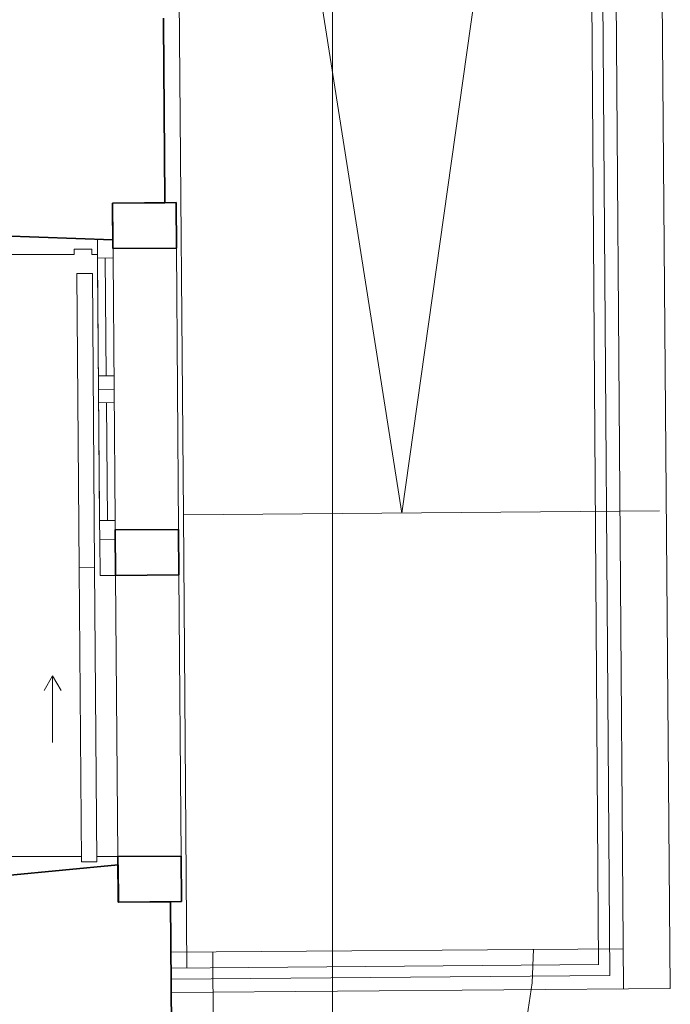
# Model space of a CAD drawing. Extents: x -132 to 668, y -61 to 533.
# Tile 233 of 256: x 390 to 439, y 247 to 320. Entities that reach past the tile are written whole.
import ezdxf
from ezdxf.lldxf.tags import DXFTag

# ---------------------------------------------------------------- set-up
doc = ezdxf.new("R2010")
doc.units = 0
doc.layers.get('0').update_dxf_attribs({"lineweight": 5})
for name, color, linetype, lineweight in [('5_EG-BESTAND', 7, 'Continuous', 25), ('5_EG-HLSE', 7, 'Continuous', 25), ('5_EG-NEU', 7, 'Continuous', 25)]:
    doc.layers.add(name, color=color, linetype=linetype, lineweight=lineweight)
tags = doc.linetypes.add('ALL_S14', pattern=[0.002, 0.001, -0.001]).pattern_tags.tags
tags[6:7] = [DXFTag(74, 4), DXFTag(75, 0), DXFTag(340, '0'), DXFTag(46, 1.0), DXFTag(50, 0.0), DXFTag(44, 0.0), DXFTag(45, 0.0)]
tags[4:5] = [DXFTag(74, 4), DXFTag(75, 0), DXFTag(340, '0'), DXFTag(46, 1.0), DXFTag(50, 0.0), DXFTag(44, 0.0), DXFTag(45, 0.0)]
tags = doc.linetypes.add('PUNKT2_S9', pattern=[0.0005, 0, -0.0005]).pattern_tags.tags
tags[6:7] = [DXFTag(74, 4), DXFTag(75, 0), DXFTag(340, '0'), DXFTag(46, 1.0), DXFTag(50, 0.0), DXFTag(44, 0.0), DXFTag(45, 0.0)]
tags[4:5] = [DXFTag(74, 4), DXFTag(75, 0), DXFTag(340, '0'), DXFTag(46, 1.0), DXFTag(50, 0.0), DXFTag(44, 0.0), DXFTag(45, 0.0)]
tags = doc.linetypes.add('VERDECKT2_S2', pattern=[0.0027, 0.002, -0.0007]).pattern_tags.tags
tags[6:7] = [DXFTag(74, 4), DXFTag(75, 0), DXFTag(340, '0'), DXFTag(46, 1.0), DXFTag(50, 0.0), DXFTag(44, 0.0), DXFTag(45, 0.0)]
tags[4:5] = [DXFTag(74, 4), DXFTag(75, 0), DXFTag(340, '0'), DXFTag(46, 1.0), DXFTag(50, 0.0), DXFTag(44, 0.0), DXFTag(45, 0.0)]

# ---------------------------------------------------------------- blocks, each defined once
blk = doc.blocks.new('Referenz-A07AMLO71N', base_point=(-89.161, -60.051))
at = {"layer": '5_EG-BESTAND', "color": 0, "linetype": 'PUNKT2_S9', "lineweight": 13, "ltscale": 0.13}
for p, q in [((413.409, 406.534), (413.409, 160.604)), ((397.183, 278.838), (397.364, 257.799)), ((401.913, 278.875), (402.094, 257.836))]:
    blk.add_line(p, q, dxfattribs=at)
at = {"layer": '5_EG-BESTAND', "color": 0, "lineweight": 35}
for p, q in [((400.769, 320.522), (400.771, 320.304)), ((400.771, 320.304), (400.772, 320.198)), ((400.772, 320.198), (400.877, 306.951)), ((396.967, 306.677), (401.707, 306.714)), ((396.979, 306.677), (396.967, 306.681)), ((396.967, 306.681), (396.988, 303.937)), ((396.993, 303.277), (396.967, 306.677)), ((400.877, 306.708), (396.979, 306.677)), ((400.877, 306.951), (400.877, 306.708)), ((401.707, 306.714), (401.733, 303.314)), ((396.988, 303.937), (388.687, 304.235)), ((401.733, 303.314), (396.993, 303.277)), ((397.156, 282.238), (401.886, 282.275)), ((397.183, 278.838), (397.156, 282.238)), ((401.886, 282.275), (401.913, 278.875)), ((401.913, 278.875), (397.183, 278.838)), ((397.358, 257.799), (402.088, 257.836)), ((397.385, 254.399), (397.358, 257.799)), ((402.088, 257.836), (402.115, 254.436)), ((397.376, 257.179), (389.056, 256.399)), ((397.398, 254.399), (397.376, 257.179)), ((402.115, 254.436), (397.385, 254.399)), ((401.296, 254.429), (397.398, 254.399)), ((401.404, 240.847), (401.296, 254.429))]:
    blk.add_line(p, q, dxfattribs=at)
at = {"layer": '5_EG-BESTAND', "color": 0, "lineweight": 13}
blk.add_line((401.733, 303.314), (401.886, 282.275), dxfattribs=at)
at = {"layer": '5_EG-HLSE', "color": 0, "linetype": 'ALL_S14', "lineweight": 13, "ltscale": 0.13}
blk.add_line((401.326, 250.651), (435.139, 250.895), dxfattribs=at)
at = {"layer": '5_EG-NEU', "color": 0, "lineweight": 13}
for p, q in [((402.275, 283.355), (401.358, 393.372)), ((418.592, 283.491), (401.358, 393.372)), ((432.276, 393.645), (433.312, 249.735)), ((433.115, 393.645), (434.158, 248.902)), ((434.115, 393.645), (435.166, 247.91)), ((437.496, 393.674), (438.672, 247.94)), ((432.365, 381.224), (418.592, 283.491)), ((395.825, 303.968), (396.985, 303.977)), ((395.836, 302.568), (395.825, 303.968)), ((396.985, 303.977), (396.996, 302.577)), ((394.094, 302.835), (388.687, 302.835)), ((395.415, 303.234), (394.094, 303.234)), ((394.094, 303.234), (394.094, 302.835)), ((394.094, 303.234), (394.094, 303.234)), ((395.415, 302.835), (395.415, 303.234)), ((395.415, 303.234), (395.415, 303.234)), ((395.834, 302.835), (395.415, 302.835)), ((395.836, 302.568), (396.996, 302.577)), ((396.996, 302.577), (395.836, 302.568)), ((395.991, 282.929), (395.836, 302.568)), ((396.416, 302.572), (396.486, 293.753)), ((396.996, 302.577), (397.151, 282.938)), ((395.84, 301.868), (395.986, 283.629)), ((397.065, 293.757), (395.906, 293.748)), ((397.073, 292.757), (395.914, 292.748)), ((397.081, 291.757), (395.921, 291.748)), ((396.501, 291.753), (396.571, 282.933)), ((402.275, 283.355), (437.874, 283.652)), ((397.151, 282.938), (395.991, 282.929)), ((395.991, 282.929), (397.151, 282.938)), ((396.002, 281.529), (395.991, 282.929)), ((397.151, 282.938), (397.162, 281.538)), ((402.519, 249.478), (402.275, 283.355)), ((397.162, 281.538), (396.002, 281.529)), ((396.002, 281.529), (396.023, 278.829)), ((394.464, 279.407), (395.623, 279.416)), ((394.637, 257.408), (394.464, 279.407)), ((395.623, 279.416), (395.797, 257.417)), ((397.183, 278.838), (396.023, 278.829)), ((392.481, 271.331), (391.842, 270.224)), ((392.481, 266.331), (392.481, 271.331)), ((392.481, 271.331), (393.121, 270.224)), ((394.634, 257.799), (389.066, 257.799)), ((397.358, 257.799), (395.794, 257.799)), ((395.797, 257.417), (394.637, 257.408)), ((433.32, 249.735), (401.343, 249.468)), ((434.158, 248.902), (401.35, 248.628)), ((404.442, 248.654), (404.442, 248.654)), ((438.672, 247.94), (401.35, 247.628))]:
    blk.add_line(p, q, dxfattribs=at)
at = {"layer": '5_EG-NEU', "color": 0, "linetype": 'VERDECKT2_S2', "lineweight": 13, "ltscale": 0.13}
for p, q in [((394.29, 301.406), (395.45, 301.415)), ((394.464, 279.407), (394.29, 301.406)), ((395.45, 301.415), (395.623, 279.416)), ((395.623, 279.416), (394.464, 279.407)), ((404.651, 226.674), (404.45, 250.673)), ((428.339, 248.364), (428.45, 250.873)), ((427.967, 245.879), (428.339, 248.364))]:
    blk.add_line(p, q, dxfattribs=at)

msp = doc.modelspace()

# ---------------------------------------------------------------- block references
at = {"color": 251, "lineweight": 25, "ltscale": 0.25, "true_color": 0x585858}
msp.add_blockref('Referenz-A07AMLO71N', (-89.161, -60.051), dxfattribs=at)

doc.saveas('drawing.dxf')
